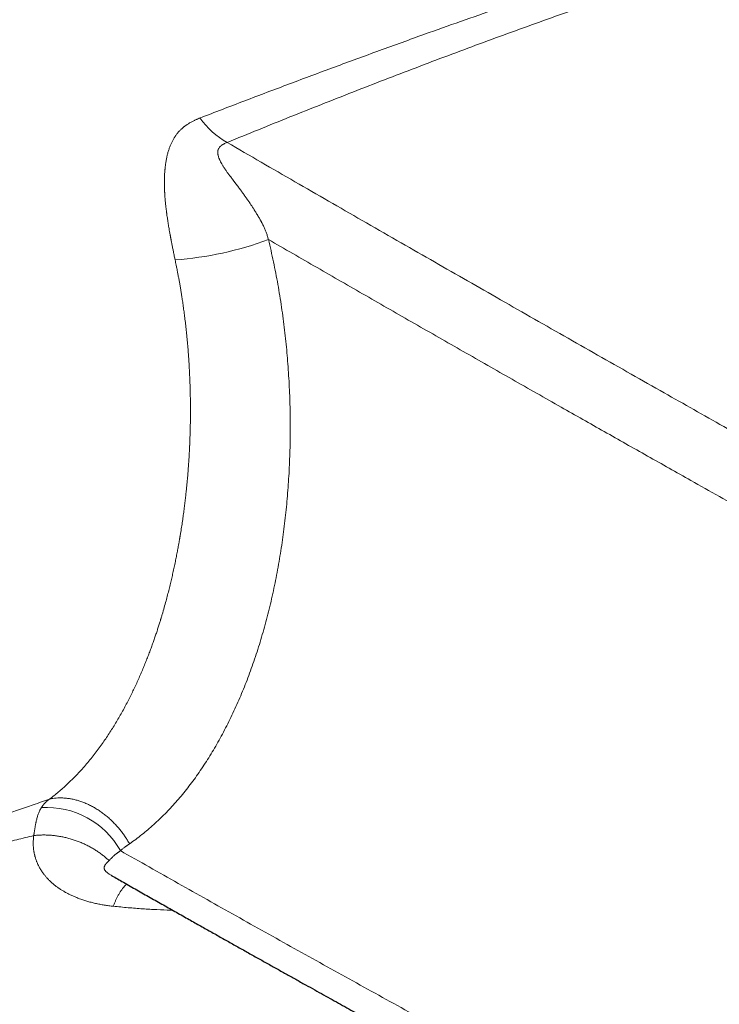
# Model space of a CAD drawing. Header units: millimetres. Extents: x 8 to 727, y 12 to 427.
# Tile 84 of 91: x 619 to 656, y 134 to 187. Entities that reach past the tile are written whole.
import ezdxf

# ---------------------------------------------------------------- set-up
doc = ezdxf.new("R2010")
doc.units = ezdxf.units.MM

msp = doc.modelspace()

# ---------------------------------------------------------------- linework, layer by layer
at = {"color": 7, "linetype": 'Continuous', "lineweight": 30}
msp.add_line((623.791, 140.975), (623.794, 140.973), dxfattribs=at)
at = {"color": 252, "linetype": 'Continuous', "lineweight": 0}
for centre, radius, start, end in [((632.053, 183.991), 4.329, 215.0078, 241.1136), ((625.867, 191.897), 18.028, 274.1668, 290.4555), ((620.317, 140.125), 4.499, 29.118, 93.7719)]:
    msp.add_arc(centre, radius, start, end, dxfattribs=at)
for points, knots in [([(656.103, 191.216), (655.445, 191.01), (654.13, 190.597), (652.167, 189.966), (650.211, 189.326), (648.261, 188.677), (646.318, 188.018), (644.381, 187.35), (642.449, 186.674), (640.358, 185.93), (638.108, 185.117), (635.7, 184.232), (633.297, 183.336), (630.9, 182.428), (629.304, 181.814), (628.507, 181.507)], [0, 0, 0, 0, 0.07006, 0.140106, 0.210141, 0.280166, 0.350181, 0.420188, 0.490187, 0.56018, 0.648161, 0.736134, 0.824097, 0.912053, 1, 1, 1, 1]), ([(657.275, 190.239), (656.11, 189.862), (653.779, 189.109), (650.318, 187.932), (646.879, 186.723), (643.462, 185.48), (640.065, 184.205), (636.684, 182.899), (633.316, 181.567), (631.08, 180.656), (629.961, 180.2)], [0, 0, 0, 0, 0.125029, 0.250036, 0.375031, 0.500019, 0.625008, 0.75, 0.874997, 1, 1, 1, 1]), ([(628.507, 181.507), (628.492, 181.501), (628.461, 181.489), (628.413, 181.47), (628.359, 181.447), (628.301, 181.421), (628.238, 181.392), (628.171, 181.36), (628.101, 181.324), (628.028, 181.285), (627.955, 181.243), (627.888, 181.201), (627.839, 181.17), (627.808, 181.149), (627.79, 181.137), (627.774, 181.125), (627.758, 181.114), (627.743, 181.104), (627.729, 181.093), (627.713, 181.081), (627.693, 181.066), (627.665, 181.045), (627.632, 181.019), (627.593, 180.987), (627.551, 180.951), (627.505, 180.909), (627.455, 180.862), (627.413, 180.819), (627.38, 180.784), (627.358, 180.759), (627.338, 180.736), (627.318, 180.713), (627.299, 180.69), (627.271, 180.656), (627.236, 180.61), (627.195, 180.553), (627.158, 180.498), (627.109, 180.419), (627.047, 180.31), (626.976, 180.166), (626.91, 180.01), (626.849, 179.843), (626.795, 179.668), (626.749, 179.487), (626.709, 179.299), (626.679, 179.124), (626.657, 178.966), (626.646, 178.862), (626.639, 178.793), (626.636, 178.761), (626.633, 178.728), (626.63, 178.696), (626.627, 178.663), (626.625, 178.629), (626.62, 178.567), (626.615, 178.473), (626.609, 178.342), (626.606, 178.201), (626.604, 178.057), (626.606, 177.91), (626.609, 177.767), (626.613, 177.664), (626.616, 177.606), (626.616, 177.587), (626.617, 177.568), (626.618, 177.549), (626.619, 177.53), (626.623, 177.465), (626.63, 177.356), (626.641, 177.207), (626.653, 177.069), (626.665, 176.943), (626.677, 176.828), (626.688, 176.725), (626.699, 176.635), (626.708, 176.556), (626.717, 176.492), (626.723, 176.442), (626.728, 176.405), (626.731, 176.38), (626.733, 176.367), (626.734, 176.362), (626.734, 176.36), (626.734, 176.359), (626.734, 176.359), (626.734, 176.359), (626.734, 176.359), (626.734, 176.359), (626.746, 176.272), (626.771, 176.1), (626.81, 175.843), (626.856, 175.566), (626.893, 175.36), (626.918, 175.224), (626.925, 175.184), (626.931, 175.15), (626.937, 175.12), (626.942, 175.092), (626.95, 175.051), (626.96, 174.997), (626.973, 174.927), (626.988, 174.847), (627.006, 174.759), (627.025, 174.661), (627.045, 174.561), (627.064, 174.464), (627.086, 174.359), (627.109, 174.246), (627.133, 174.127), (627.156, 174.018), (627.17, 173.95), (627.177, 173.917)], [0, 0, 0, 0, 0.006407, 0.013607, 0.021599, 0.030383, 0.039954, 0.050304, 0.061425, 0.072928, 0.085383, 0.09665, 0.106737, 0.10987, 0.11287, 0.115739, 0.118476, 0.121082, 0.123558, 0.125903, 0.129693, 0.13464, 0.14074, 0.147995, 0.155871, 0.164763, 0.174667, 0.185577, 0.190866, 0.195387, 0.199814, 0.204148, 0.208389, 0.212538, 0.223193, 0.233184, 0.242515, 0.251186, 0.272665, 0.294949, 0.318028, 0.341906, 0.366583, 0.390334, 0.414775, 0.439897, 0.456844, 0.474075, 0.477981, 0.481902, 0.485836, 0.489784, 0.493745, 0.49772, 0.501708, 0.516052, 0.531368, 0.547679, 0.564984, 0.581031, 0.59784, 0.613258, 0.61532, 0.617393, 0.619475, 0.621567, 0.623669, 0.625781, 0.643397, 0.659672, 0.674611, 0.68822, 0.700505, 0.711473, 0.721129, 0.729478, 0.736527, 0.741446, 0.745452, 0.748225, 0.749222, 0.749617, 0.749783, 0.749854, 0.749885, 0.749899, 0.749905, 0.749907, 0.749909, 0.77734, 0.804039, 0.830041, 0.863335, 0.86761, 0.871866, 0.875515, 0.878118, 0.881037, 0.88427, 0.890508, 0.897662, 0.905732, 0.91472, 0.924625, 0.935451, 0.945147, 0.954093, 0.967241, 0.979276, 0.990196, 1, 1, 1, 1]), ([(629.961, 180.2), (629.928, 180.186), (629.864, 180.159), (629.796, 180.126), (629.755, 180.104), (629.735, 180.093), (629.717, 180.081), (629.699, 180.07), (629.682, 180.059), (629.648, 180.036), (629.601, 179.999), (629.549, 179.944), (629.508, 179.886), (629.484, 179.834), (629.47, 179.788), (629.463, 179.75), (629.458, 179.711), (629.457, 179.669), (629.458, 179.626), (629.463, 179.581), (629.473, 179.524), (629.49, 179.454), (629.512, 179.391), (629.528, 179.347), (629.538, 179.324), (629.548, 179.3), (629.559, 179.275), (629.57, 179.251), (629.596, 179.196), (629.641, 179.108), (629.711, 178.986), (629.776, 178.881), (629.833, 178.795), (629.877, 178.73), (629.922, 178.664), (629.966, 178.603), (630.011, 178.54), (630.062, 178.472), (630.121, 178.392), (630.182, 178.312), (630.232, 178.246), (630.27, 178.197), (630.296, 178.162), (630.322, 178.128), (630.349, 178.093), (630.375, 178.058), (630.402, 178.023), (630.463, 177.943), (630.557, 177.819), (630.682, 177.652), (630.8, 177.489), (630.913, 177.332), (631.023, 177.176), (631.13, 177.021), (631.229, 176.874), (631.294, 176.775), (631.328, 176.722), (631.337, 176.708), (631.346, 176.694), (631.354, 176.681), (631.363, 176.667), (631.372, 176.653), (631.397, 176.614), (631.436, 176.551), (631.489, 176.467), (631.531, 176.399), (631.563, 176.346), (631.587, 176.307), (631.613, 176.265), (631.64, 176.219), (631.67, 176.168), (631.7, 176.117), (631.728, 176.067), (631.755, 176.018), (631.781, 175.97), (631.806, 175.923), (631.853, 175.834), (631.918, 175.702), (631.996, 175.525), (632.064, 175.351), (632.122, 175.179), (632.153, 175.063), (632.168, 175.006)], [0, 0, 0, 0, 0.01984, 0.037943, 0.042403, 0.046747, 0.050974, 0.055086, 0.059083, 0.062965, 0.079593, 0.095451, 0.110632, 0.125255, 0.133616, 0.142144, 0.150857, 0.159774, 0.168911, 0.178284, 0.18791, 0.204134, 0.221404, 0.226106, 0.230884, 0.235737, 0.240668, 0.245676, 0.250762, 0.273954, 0.298622, 0.324795, 0.337664, 0.350877, 0.364435, 0.377503, 0.388233, 0.402889, 0.418929, 0.436353, 0.451949, 0.458857, 0.465772, 0.472695, 0.479625, 0.486564, 0.493511, 0.500465, 0.534209, 0.566479, 0.597277, 0.626605, 0.654465, 0.683414, 0.710588, 0.733033, 0.735467, 0.737883, 0.740282, 0.742664, 0.745028, 0.747376, 0.749705, 0.765314, 0.779586, 0.792521, 0.799516, 0.806046, 0.812112, 0.820508, 0.828941, 0.837168, 0.845187, 0.853, 0.860607, 0.868009, 0.875207, 0.902458, 0.928484, 0.953355, 0.977157, 1, 1, 1, 1]), ([(629.961, 180.195), (630.568, 179.844), (631.775, 179.145), (633.582, 178.101), (635.381, 177.063), (637.2, 176.017), (639.017, 174.973), (640.824, 173.936), (642.595, 172.922), (644.374, 171.904), (646.166, 170.881), (647.97, 169.852), (649.768, 168.829), (651.556, 167.813), (653.271, 166.84), (654.923, 165.905), (656.105, 165.237), (656.881, 164.799), (657.244, 164.594), (657.608, 164.389), (657.973, 164.183), (658.338, 163.978), (658.703, 163.772), (659.314, 163.428), (660.182, 162.94), (661.318, 162.302), (662.488, 161.646), (663.689, 160.974), (664.917, 160.287), (666.166, 159.59), (667.356, 158.927), (668.465, 158.308), (669.201, 157.898), (669.635, 157.657), (669.779, 157.577), (669.922, 157.498), (670.064, 157.419), (670.23, 157.327), (670.455, 157.202), (670.723, 157.054), (670.994, 156.904), (671.235, 156.769), (671.468, 156.638), (671.705, 156.502), (671.937, 156.365), (672.151, 156.234), (672.358, 156.103), (672.571, 155.963), (672.811, 155.797), (673.081, 155.604), (673.368, 155.388), (673.653, 155.164), (673.925, 154.939), (674.329, 154.593), (674.865, 154.098), (675.525, 153.42), (676.099, 152.763), (676.59, 152.149), (676.895, 151.741), (677.091, 151.466), (677.182, 151.336), (677.273, 151.205), (677.363, 151.072), (677.453, 150.938), (677.542, 150.803), (677.707, 150.547), (677.953, 150.152), (678.278, 149.592), (678.616, 148.969), (678.914, 148.373), (679.173, 147.82), (679.392, 147.324), (679.609, 146.8), (679.824, 146.248), (679.999, 145.764), (680.138, 145.36), (680.241, 145.044), (680.342, 144.726), (680.438, 144.407), (680.523, 144.109), (680.594, 143.851), (680.656, 143.622), (680.718, 143.38), (680.79, 143.091), (680.871, 142.749), (680.952, 142.385), (681.022, 142.047), (681.111, 141.593), (681.21, 141.03), (681.291, 140.496), (681.337, 140.156), (681.358, 139.991), (681.378, 139.83), (681.397, 139.673), (681.414, 139.521), (681.46, 139.092), (681.523, 138.39), (681.578, 137.417), (681.602, 136.461), (681.594, 135.526), (681.557, 134.613), (681.488, 133.657), (681.381, 132.657), (681.228, 131.614), (681.037, 130.593), (680.805, 129.588), (680.539, 128.618), (680.236, 127.679), (679.897, 126.769), (679.556, 125.975), (679.227, 125.293), (679, 124.861), (678.84, 124.575), (678.755, 124.427), (678.669, 124.28), (678.581, 124.133), (678.492, 123.988), (678.347, 123.759), (678.145, 123.451), (677.879, 123.072), (677.603, 122.705), (677.326, 122.358), (677.066, 122.054), (676.819, 121.781), (676.571, 121.521), (676.293, 121.247), (675.984, 120.963), (675.679, 120.703), (675.382, 120.469), (675.1, 120.261), (674.8, 120.053), (674.477, 119.847), (674.152, 119.656), (673.843, 119.49), (673.576, 119.357), (673.322, 119.239), (673.054, 119.123), (672.759, 119.006), (672.454, 118.897), (672.157, 118.802), (671.869, 118.72), (671.589, 118.651), (671.363, 118.597), (671.227, 118.576), (671.182, 118.569)], [0, 0, 0, 0, 0.023485, 0.046684, 0.069734, 0.092803, 0.116613, 0.139476, 0.162002, 0.184345, 0.207383, 0.230244, 0.252975, 0.275619, 0.297992, 0.317881, 0.337998, 0.342546, 0.347105, 0.351672, 0.356247, 0.360827, 0.365409, 0.369992, 0.383779, 0.398, 0.412623, 0.427615, 0.442937, 0.458546, 0.474251, 0.487309, 0.499865, 0.501661, 0.503445, 0.505216, 0.506975, 0.508721, 0.511386, 0.515343, 0.518697, 0.521446, 0.524321, 0.527429, 0.530337, 0.533049, 0.53557, 0.538277, 0.541286, 0.544968, 0.548908, 0.552746, 0.556468, 0.560064, 0.569473, 0.579186, 0.589181, 0.59593, 0.602798, 0.604355, 0.605919, 0.607489, 0.609064, 0.610646, 0.612233, 0.613825, 0.619546, 0.6258, 0.632592, 0.639926, 0.644815, 0.649917, 0.655233, 0.660761, 0.666499, 0.669576, 0.672653, 0.675729, 0.678803, 0.681876, 0.684281, 0.686177, 0.688424, 0.691155, 0.69437, 0.698066, 0.701401, 0.703833, 0.710738, 0.717056, 0.718615, 0.720133, 0.721611, 0.72305, 0.724449, 0.725808, 0.734857, 0.743784, 0.752578, 0.761228, 0.769725, 0.778061, 0.788188, 0.798245, 0.808296, 0.818415, 0.828685, 0.838483, 0.848561, 0.858941, 0.865952, 0.873085, 0.874973, 0.876869, 0.878774, 0.880685, 0.882605, 0.884532, 0.889861, 0.895211, 0.900577, 0.905959, 0.910942, 0.914919, 0.919302, 0.924094, 0.929295, 0.934909, 0.93916, 0.943622, 0.948293, 0.95318, 0.958438, 0.962973, 0.966883, 0.970168, 0.973988, 0.978421, 0.982698, 0.986817, 0.990778, 0.994582, 0.998228, 1, 1, 1, 1]), ([(632.168, 175.006), (633.034, 174.506), (634.764, 173.507), (637.368, 172.009), (639.975, 170.513), (642.587, 169.02), (645.202, 167.529), (647.717, 166.099), (650.131, 164.731), (652.443, 163.424), (655.004, 161.981), (657.246, 160.721), (658.777, 159.863), (659.344, 159.545), (659.521, 159.446), (659.697, 159.347), (659.874, 159.248), (660.051, 159.149), (660.348, 158.983), (660.768, 158.748), (661.315, 158.443), (661.87, 158.132), (662.411, 157.83), (662.937, 157.537), (663.3, 157.335), (663.52, 157.212), (663.596, 157.17), (663.672, 157.127), (663.749, 157.084), (663.834, 157.037), (663.97, 156.961), (664.154, 156.859), (664.411, 156.715), (664.695, 156.557), (665.003, 156.385), (665.3, 156.22), (665.585, 156.061), (665.859, 155.908), (666.122, 155.762), (666.375, 155.621), (666.618, 155.486), (666.852, 155.356), (667.05, 155.246), (667.215, 155.155), (667.314, 155.099), (667.376, 155.065), (667.402, 155.051), (667.427, 155.037), (667.452, 155.023), (667.477, 155.009), (667.502, 154.995), (667.526, 154.982), (667.646, 154.915), (667.863, 154.795), (668.123, 154.651), (668.287, 154.561), (668.353, 154.524), (668.373, 154.513), (668.394, 154.502), (668.414, 154.49), (668.437, 154.478), (668.506, 154.44), (668.618, 154.378), (668.769, 154.294), (668.911, 154.216), (669.042, 154.142), (669.164, 154.074), (669.275, 154.012), (669.375, 153.955), (669.472, 153.9), (669.568, 153.845), (669.677, 153.781), (669.795, 153.711), (669.921, 153.634), (670.044, 153.556), (670.167, 153.477), (670.298, 153.39), (670.5, 153.253), (670.77, 153.061), (671.093, 152.815), (671.406, 152.561), (671.71, 152.3), (672.009, 152.028), (672.302, 151.745), (672.589, 151.452), (672.864, 151.155), (673.128, 150.856), (673.38, 150.554), (673.626, 150.245), (673.866, 149.928), (674.103, 149.597), (674.338, 149.253), (674.57, 148.893), (674.794, 148.524), (675.012, 148.146), (675.223, 147.76), (675.421, 147.374), (675.608, 146.991), (675.784, 146.61), (675.953, 146.222), (676.116, 145.829), (676.274, 145.423), (676.428, 145.004), (676.577, 144.573), (676.717, 144.138), (676.849, 143.698), (676.973, 143.255), (677.086, 142.816), (677.189, 142.383), (677.283, 141.957), (677.368, 141.53), (677.446, 141.101), (677.518, 140.662), (677.583, 140.213), (677.64, 139.753), (677.689, 139.29), (677.73, 138.825), (677.762, 138.358), (677.786, 137.9), (677.802, 137.45), (677.809, 137.01), (677.81, 136.57), (677.803, 136.131), (677.789, 135.683), (677.767, 135.227), (677.737, 134.764), (677.699, 134.305), (677.653, 133.848), (677.598, 133.394), (677.538, 132.951), (677.47, 132.519), (677.398, 132.1), (677.318, 131.687), (677.232, 131.278), (677.137, 130.866), (677.033, 130.451), (676.919, 130.033), (676.797, 129.621), (676.668, 129.215), (676.532, 128.814), (676.38, 128.397), (676.212, 127.967), (676.025, 127.523), (675.828, 127.089), (675.633, 126.688), (675.44, 126.316), (675.253, 125.975), (675.059, 125.642), (674.859, 125.318), (674.652, 125.002), (674.427, 124.677), (674.182, 124.344), (673.917, 124.009), (673.644, 123.687), (673.377, 123.394), (673.118, 123.13), (672.869, 122.89), (672.614, 122.661), (672.353, 122.443), (672.087, 122.235), (671.822, 122.042), (671.558, 121.864), (671.295, 121.699), (671.028, 121.544), (670.757, 121.399), (670.477, 121.261), (670.187, 121.132), (669.888, 121.011), (669.586, 120.903), (669.28, 120.806), (668.971, 120.72), (668.663, 120.648), (668.359, 120.588), (668.058, 120.541), (667.755, 120.504), (667.45, 120.478), (667.137, 120.462), (666.815, 120.458), (666.484, 120.465), (666.153, 120.484), (665.82, 120.515), (665.487, 120.557), (665.176, 120.608), (664.888, 120.663), (664.624, 120.721), (664.359, 120.787), (664.093, 120.859), (663.826, 120.939), (663.561, 121.025), (663.298, 121.117), (663.04, 121.215), (662.786, 121.317), (662.569, 121.41), (662.385, 121.493), (662.231, 121.565), (662.1, 121.627), (661.995, 121.678), (661.916, 121.717), (661.838, 121.755), (661.764, 121.792), (661.667, 121.841), (661.544, 121.904), (661.387, 121.985), (661.241, 122.061), (661.108, 122.131), (661.017, 122.179), (660.952, 122.214), (660.914, 122.234), (660.875, 122.255), (660.843, 122.272), (660.807, 122.291), (660.765, 122.313), (660.704, 122.346), (660.631, 122.385), (660.545, 122.431), (660.45, 122.482), (660.354, 122.533), (660.265, 122.581), (660.184, 122.624), (660.1, 122.669), (660.014, 122.715), (659.909, 122.77), (659.794, 122.831), (659.664, 122.9), (659.535, 122.968), (659.408, 123.036), (659.283, 123.102), (659.116, 123.191), (658.909, 123.3), (658.664, 123.43), (658.422, 123.558), (658.182, 123.685), (657.947, 123.81), (657.72, 123.93), (657.502, 124.046), (657.3, 124.153), (657.114, 124.252), (656.943, 124.343), (656.78, 124.43), (656.66, 124.493), (656.582, 124.534), (656.545, 124.555), (656.507, 124.574), (656.47, 124.594), (656.434, 124.614), (656.393, 124.635), (656.268, 124.702), (655.959, 124.866), (655.471, 125.127), (654.99, 125.384), (654.615, 125.584), (654.349, 125.726), (654.082, 125.869), (653.814, 126.012), (653.546, 126.156), (653.276, 126.301), (653.006, 126.446), (651.745, 127.122), (649.499, 128.331), (646.276, 130.077), (643.064, 131.828), (639.864, 133.584), (636.693, 135.335), (633.551, 137.08), (630.44, 138.82), (627.338, 140.564), (625.278, 141.731), (624.248, 142.315)], [0, 0, 0, 0, 0.023136, 0.046246, 0.06933, 0.092387, 0.115418, 0.138424, 0.158647, 0.17885, 0.199034, 0.225645, 0.237344, 0.238875, 0.240406, 0.241937, 0.243469, 0.245, 0.24653, 0.251191, 0.255924, 0.260728, 0.265604, 0.269955, 0.27436, 0.275011, 0.275663, 0.276317, 0.276971, 0.27767, 0.27852, 0.280493, 0.28242, 0.28518, 0.28784, 0.2904, 0.292861, 0.295222, 0.297483, 0.299645, 0.30176, 0.303771, 0.305676, 0.306876, 0.30803, 0.308251, 0.308471, 0.308689, 0.308905, 0.309119, 0.309331, 0.309542, 0.309751, 0.312425, 0.315127, 0.316469, 0.316646, 0.316822, 0.316998, 0.317175, 0.317352, 0.317574, 0.318953, 0.320246, 0.321468, 0.322601, 0.323645, 0.324599, 0.325464, 0.32624, 0.327099, 0.327954, 0.329077, 0.330179, 0.33126, 0.332322, 0.333456, 0.334736, 0.337749, 0.340757, 0.34365, 0.346544, 0.349443, 0.352348, 0.355261, 0.358177, 0.360918, 0.363656, 0.366392, 0.369128, 0.371866, 0.374754, 0.37765, 0.380558, 0.38348, 0.386418, 0.389347, 0.392099, 0.394857, 0.397622, 0.400394, 0.403177, 0.406118, 0.409057, 0.411995, 0.414935, 0.417878, 0.42083, 0.423608, 0.426379, 0.429144, 0.431906, 0.434665, 0.437592, 0.440527, 0.443472, 0.44643, 0.449402, 0.452377, 0.455179, 0.457983, 0.460791, 0.463605, 0.466426, 0.469428, 0.472424, 0.475416, 0.478407, 0.481398, 0.484408, 0.487245, 0.490073, 0.492893, 0.495707, 0.498516, 0.501498, 0.504479, 0.507462, 0.510449, 0.513441, 0.516425, 0.51993, 0.523433, 0.526937, 0.530445, 0.533418, 0.536385, 0.539348, 0.542309, 0.545269, 0.548237, 0.55173, 0.555212, 0.558687, 0.562158, 0.565101, 0.568043, 0.570985, 0.57393, 0.576879, 0.579824, 0.582592, 0.585358, 0.588122, 0.590888, 0.593655, 0.596593, 0.599523, 0.602447, 0.605369, 0.60829, 0.611223, 0.613987, 0.616743, 0.619493, 0.622239, 0.624983, 0.627909, 0.630823, 0.633728, 0.636627, 0.639521, 0.642412, 0.644683, 0.646955, 0.64923, 0.651507, 0.653788, 0.656073, 0.65831, 0.660517, 0.662695, 0.664813, 0.666089, 0.667413, 0.668786, 0.669449, 0.670124, 0.670809, 0.671461, 0.672032, 0.673303, 0.674654, 0.676085, 0.677073, 0.678096, 0.678424, 0.678756, 0.679092, 0.679431, 0.679587, 0.680004, 0.680528, 0.68116, 0.681899, 0.682745, 0.683626, 0.68437, 0.685065, 0.685709, 0.686553, 0.687292, 0.688415, 0.689542, 0.690654, 0.691751, 0.692832, 0.693897, 0.696079, 0.698193, 0.700239, 0.702355, 0.704393, 0.706354, 0.708236, 0.71004, 0.711581, 0.71306, 0.714477, 0.715833, 0.716164, 0.716491, 0.716814, 0.717133, 0.717448, 0.71776, 0.718204, 0.720692, 0.725772, 0.730893, 0.733192, 0.735499, 0.737814, 0.740137, 0.742468, 0.744807, 0.747155, 0.74951, 0.777629, 0.80573, 0.833814, 0.861882, 0.889934, 0.917471, 0.944994, 0.972503, 1, 1, 1, 1]), ([(624.739, 142.678), (624.85, 142.757), (625.072, 142.915), (625.398, 143.168), (625.719, 143.431), (626.033, 143.706), (626.34, 143.991), (626.639, 144.286), (626.931, 144.59), (627.218, 144.906), (627.501, 145.236), (627.781, 145.581), (628.057, 145.939), (628.327, 146.309), (628.591, 146.69), (628.85, 147.083), (629.102, 147.489), (629.349, 147.905), (629.59, 148.332), (629.824, 148.769), (630.051, 149.215), (630.271, 149.67), (630.483, 150.133), (630.686, 150.601), (630.881, 151.076), (631.07, 151.559), (631.253, 152.054), (631.43, 152.561), (631.601, 153.08), (631.764, 153.606), (631.919, 154.14), (632.067, 154.682), (632.208, 155.232), (632.34, 155.788), (632.465, 156.349), (632.581, 156.915), (632.688, 157.486), (632.788, 158.064), (632.879, 158.645), (632.962, 159.228), (633.036, 159.814), (633.102, 160.402), (633.16, 160.995), (633.21, 161.592), (633.252, 162.197), (633.286, 162.804), (633.311, 163.415), (633.328, 164.03), (633.337, 164.647), (633.337, 165.265), (633.328, 165.883), (633.312, 166.499), (633.286, 167.116), (633.252, 167.732), (633.21, 168.345), (633.16, 168.954), (633.101, 169.559), (633.034, 170.165), (632.957, 170.773), (632.872, 171.384), (632.777, 171.996), (632.674, 172.605), (632.561, 173.21), (632.439, 173.812), (632.309, 174.412), (632.215, 174.808), (632.168, 175.006)], [0, 0, 0, 0, 0.015822, 0.031587, 0.047304, 0.06298, 0.078622, 0.093961, 0.109283, 0.124595, 0.139954, 0.155618, 0.17128, 0.186949, 0.202632, 0.218337, 0.234074, 0.249849, 0.265626, 0.281361, 0.297061, 0.312736, 0.328394, 0.343764, 0.359133, 0.37451, 0.389893, 0.405571, 0.42124, 0.436907, 0.452582, 0.468272, 0.483988, 0.499737, 0.515338, 0.530942, 0.546558, 0.562196, 0.577863, 0.593288, 0.608759, 0.624284, 0.639582, 0.655187, 0.670803, 0.686437, 0.702097, 0.717793, 0.733531, 0.749321, 0.76498, 0.78063, 0.796278, 0.811931, 0.827597, 0.843004, 0.858438, 0.873907, 0.889428, 0.905242, 0.921036, 0.93682, 0.9526, 0.968385, 0.984183, 1, 1, 1, 1]), ([(627.177, 173.917), (627.187, 173.871), (627.207, 173.774), (627.238, 173.622), (627.271, 173.459), (627.305, 173.284), (627.341, 173.096), (627.377, 172.9), (627.413, 172.697), (627.45, 172.487), (627.487, 172.266), (627.524, 172.033), (627.563, 171.78), (627.603, 171.505), (627.645, 171.208), (627.685, 170.896), (627.725, 170.571), (627.764, 170.232), (627.801, 169.879), (627.836, 169.513), (627.861, 169.217), (627.878, 169.006), (627.887, 168.884), (627.895, 168.772), (627.903, 168.661), (627.91, 168.551), (627.917, 168.441), (627.928, 168.269), (627.941, 168.035), (627.957, 167.725), (627.97, 167.401), (627.981, 167.066), (627.99, 166.701), (627.997, 166.31), (627.999, 165.893), (627.997, 165.488), (627.992, 165.094), (627.983, 164.71), (627.971, 164.351), (627.962, 164.113), (627.956, 163.993), (627.955, 163.972), (627.954, 163.951), (627.953, 163.931), (627.952, 163.909), (627.951, 163.888), (627.949, 163.83), (627.944, 163.73), (627.936, 163.586), (627.927, 163.43), (627.917, 163.261), (627.905, 163.08), (627.891, 162.887), (627.876, 162.681), (627.859, 162.464), (627.839, 162.235), (627.817, 161.995), (627.793, 161.746), (627.766, 161.487), (627.737, 161.218), (627.704, 160.936), (627.667, 160.642), (627.627, 160.336), (627.582, 160.019), (627.533, 159.691), (627.493, 159.434), (627.463, 159.251), (627.449, 159.165), (627.437, 159.097), (627.428, 159.045), (627.42, 158.993), (627.411, 158.941), (627.396, 158.856), (627.375, 158.737), (627.341, 158.55), (627.299, 158.323), (627.246, 158.053), (627.189, 157.771), (627.128, 157.479), (627.064, 157.185), (626.997, 156.891), (626.928, 156.598), (626.854, 156.297), (626.775, 155.987), (626.687, 155.66), (626.592, 155.314), (626.505, 155.013), (626.448, 154.825), (626.426, 154.751), (626.42, 154.73), (626.413, 154.709), (626.407, 154.689), (626.401, 154.668), (626.395, 154.65), (626.381, 154.603), (626.348, 154.496), (626.294, 154.324), (626.226, 154.115), (626.154, 153.897), (626.077, 153.672), (625.996, 153.439), (625.91, 153.198), (625.818, 152.951), (625.721, 152.696), (625.619, 152.435), (625.511, 152.169), (625.398, 151.898), (625.28, 151.624), (625.155, 151.344), (625.025, 151.064), (624.89, 150.782), (624.75, 150.499), (624.604, 150.213), (624.45, 149.923), (624.288, 149.632), (624.123, 149.344), (623.955, 149.062), (623.783, 148.785), (623.604, 148.508), (623.419, 148.232), (623.222, 147.951), (623.013, 147.667), (622.792, 147.379), (622.563, 147.095), (622.324, 146.814), (622.075, 146.537), (621.836, 146.285), (621.608, 146.057), (621.392, 145.851), (621.169, 145.648), (620.94, 145.451), (620.704, 145.257), (620.543, 145.134), (620.462, 145.072)], [0, 0, 0, 0, 0.004153, 0.008657, 0.01351, 0.018711, 0.02426, 0.030155, 0.036031, 0.042213, 0.0487, 0.055493, 0.06259, 0.07087, 0.079528, 0.088563, 0.097974, 0.107763, 0.117927, 0.128469, 0.139388, 0.143393, 0.146645, 0.149849, 0.153035, 0.156202, 0.15935, 0.162479, 0.170989, 0.179358, 0.18914, 0.198724, 0.208114, 0.220383, 0.232305, 0.243882, 0.255113, 0.266178, 0.276889, 0.28602, 0.286697, 0.287272, 0.287857, 0.288454, 0.289061, 0.289681, 0.290311, 0.294104, 0.298259, 0.302775, 0.307652, 0.312889, 0.318486, 0.324442, 0.330756, 0.337426, 0.344451, 0.351692, 0.359271, 0.367185, 0.375429, 0.384165, 0.393253, 0.402693, 0.412487, 0.422636, 0.4259, 0.428983, 0.430515, 0.432067, 0.433637, 0.435228, 0.436838, 0.441365, 0.44604, 0.453945, 0.462242, 0.470933, 0.480021, 0.489508, 0.498463, 0.50775, 0.51736, 0.527292, 0.537544, 0.54919, 0.561218, 0.567285, 0.567972, 0.56866, 0.569349, 0.570039, 0.57073, 0.571423, 0.571888, 0.575416, 0.582184, 0.589286, 0.596722, 0.604489, 0.612587, 0.621012, 0.629764, 0.638851, 0.648276, 0.65804, 0.667964, 0.67822, 0.688812, 0.699744, 0.71061, 0.7218, 0.73332, 0.745173, 0.757356, 0.769828, 0.781848, 0.794122, 0.806652, 0.81944, 0.832488, 0.846612, 0.861034, 0.875757, 0.890786, 0.906125, 0.921779, 0.934303, 0.947028, 0.959956, 0.973092, 0.986439, 1, 1, 1, 1]), ([(620.462, 145.071), (620.316, 145.021), (620.027, 144.92), (619.596, 144.771), (619.172, 144.624), (618.754, 144.481), (618.344, 144.342), (617.942, 144.207), (617.548, 144.076), (617.16, 143.948), (616.789, 143.828), (616.433, 143.714), (616.091, 143.607), (615.75, 143.501), (615.411, 143.398), (615.074, 143.298), (614.739, 143.2), (614.405, 143.105), (614.022, 142.999), (613.588, 142.882), (613.105, 142.758), (612.626, 142.64), (612.168, 142.533), (611.732, 142.437), (611.435, 142.375), (611.257, 142.339), (611.196, 142.327), (611.135, 142.315), (611.077, 142.303), (611.03, 142.294), (610.977, 142.284), (610.91, 142.271), (610.818, 142.254), (610.713, 142.234), (610.626, 142.218), (610.574, 142.209), (610.562, 142.207)], [0, 0, 0, 0, 0.04584, 0.090668, 0.134565, 0.177606, 0.219863, 0.260662, 0.300785, 0.340213, 0.378925, 0.413491, 0.447974, 0.482231, 0.516244, 0.550008, 0.583535, 0.616837, 0.649925, 0.698434, 0.746539, 0.794278, 0.841703, 0.883223, 0.924583, 0.930638, 0.936691, 0.942741, 0.948789, 0.954107, 0.956942, 0.964719, 0.974032, 0.984465, 0.996322, 1, 1, 1, 1]), ([(620.021, 144.615), (620.025, 144.62), (620.032, 144.63), (620.044, 144.648), (620.059, 144.67), (620.077, 144.695), (620.098, 144.722), (620.116, 144.746), (620.131, 144.764), (620.143, 144.778), (620.154, 144.791), (620.164, 144.804), (620.175, 144.815), (620.184, 144.826), (620.194, 144.836), (620.206, 144.849), (620.222, 144.866), (620.242, 144.886), (620.261, 144.904), (620.28, 144.923), (620.3, 144.94), (620.324, 144.962), (620.345, 144.979), (620.361, 144.993), (620.365, 144.996), (620.37, 145), (620.374, 145.003), (620.378, 145.006), (620.382, 145.01), (620.392, 145.018), (620.407, 145.03), (620.425, 145.044), (620.439, 145.055), (620.449, 145.062), (620.455, 145.067), (620.459, 145.07), (620.461, 145.071), (620.461, 145.071), (620.462, 145.071), (620.462, 145.071), (620.462, 145.071), (620.462, 145.071)], [0, 0, 0, 0, 0.029691, 0.067353, 0.112872, 0.166079, 0.226743, 0.287627, 0.320154, 0.350961, 0.38007, 0.407504, 0.433289, 0.457448, 0.480007, 0.500991, 0.547306, 0.591674, 0.634153, 0.674804, 0.713689, 0.750876, 0.822514, 0.830244, 0.837912, 0.845521, 0.85307, 0.86056, 0.867993, 0.875367, 0.913644, 0.944769, 0.968881, 0.982416, 0.99208, 0.997896, 0.999378, 0.999778, 0.999904, 0.999954, 1, 1, 1, 1]), ([(620.462, 145.072), (620.518, 145.083), (620.631, 145.106), (620.808, 145.127), (620.992, 145.136), (621.181, 145.134), (621.376, 145.119), (621.576, 145.092), (621.779, 145.051), (621.984, 144.996), (622.191, 144.928), (622.398, 144.847), (622.604, 144.752), (622.808, 144.645), (623.009, 144.526), (623.205, 144.395), (623.396, 144.254), (623.581, 144.103), (623.758, 143.943), (623.927, 143.776), (624.087, 143.603), (624.237, 143.424), (624.378, 143.241), (624.509, 143.056), (624.63, 142.868), (624.703, 142.741), (624.739, 142.678)], [0, 0, 0, 0, 0.038644, 0.078019, 0.118083, 0.158789, 0.200081, 0.241901, 0.284185, 0.326862, 0.369861, 0.413103, 0.456508, 0.499997, 0.543485, 0.586891, 0.630133, 0.673132, 0.71581, 0.758094, 0.799915, 0.841208, 0.881914, 0.921979, 0.961355, 1, 1, 1, 1]), ([(620.021, 144.615), (620.019, 144.61), (620.01, 144.598), (619.983, 144.555), (619.945, 144.484), (619.903, 144.392), (619.869, 144.305), (619.839, 144.22), (619.811, 144.133), (619.786, 144.043), (619.763, 143.95), (619.748, 143.883), (619.74, 143.844), (619.738, 143.836), (619.736, 143.826), (619.731, 143.801), (619.722, 143.754), (619.707, 143.68), (619.692, 143.596), (619.678, 143.515), (619.667, 143.446), (619.658, 143.389), (619.65, 143.336), (619.642, 143.285), (619.635, 143.237), (619.629, 143.193), (619.624, 143.159), (619.621, 143.135), (619.619, 143.125), (619.619, 143.123), (619.619, 143.122), (619.619, 143.122), (619.619, 143.122), (619.619, 143.122), (619.619, 143.122)], [0, 0, 0, 0, 0.01141, 0.032942, 0.110711, 0.187779, 0.250327, 0.312939, 0.37763, 0.441462, 0.503427, 0.569374, 0.573364, 0.577992, 0.584303, 0.592251, 0.625832, 0.67236, 0.729588, 0.777995, 0.816615, 0.849185, 0.877837, 0.90684, 0.937924, 0.959238, 0.982156, 0.995575, 0.998895, 0.999723, 0.999931, 0.999983, 0.999996, 1, 1, 1, 1]), ([(607.11, 141.59), (607.114, 141.59), (607.297, 141.569), (607.664, 141.539), (608.209, 141.504), (608.758, 141.483), (609.282, 141.475), (609.78, 141.479), (610.253, 141.492), (610.727, 141.515), (611.203, 141.546), (611.679, 141.586), (612.146, 141.633), (612.603, 141.685), (613.051, 141.744), (613.499, 141.808), (613.948, 141.879), (614.408, 141.957), (614.879, 142.043), (615.362, 142.137), (615.848, 142.237), (616.336, 142.342), (616.826, 142.451), (617.307, 142.562), (617.78, 142.674), (618.242, 142.785), (618.703, 142.898), (619.163, 143.01), (619.467, 143.084), (619.619, 143.122)], [0, 0, 0, 0, 0.000943, 0.045294, 0.089685, 0.134196, 0.178823, 0.216769, 0.25478, 0.292837, 0.330892, 0.368888, 0.406771, 0.442345, 0.477806, 0.513233, 0.548704, 0.584297, 0.622255, 0.660438, 0.69884, 0.737458, 0.776293, 0.815311, 0.85221, 0.889161, 0.926113, 0.963035, 1, 1, 1, 1]), ([(619.618, 143.122), (619.614, 143.086), (619.604, 143.011), (619.594, 142.895), (619.589, 142.772), (619.588, 142.642), (619.595, 142.505), (619.606, 142.389), (619.619, 142.294), (619.631, 142.225), (619.644, 142.159), (619.658, 142.095), (619.673, 142.034), (619.692, 141.965), (619.714, 141.892), (619.741, 141.814), (619.768, 141.742), (619.795, 141.675), (619.826, 141.604), (619.863, 141.527), (619.908, 141.441), (619.956, 141.355), (620.008, 141.271), (620.063, 141.187), (620.132, 141.088), (620.217, 140.978), (620.32, 140.857), (620.431, 140.74), (620.546, 140.629), (620.665, 140.524), (620.788, 140.426), (620.916, 140.332), (621.049, 140.242), (621.184, 140.158), (621.33, 140.074), (621.487, 139.992), (621.656, 139.912), (621.831, 139.835), (622.025, 139.757), (622.235, 139.682), (622.457, 139.612), (622.682, 139.549), (622.915, 139.493), (623.151, 139.443), (623.39, 139.401), (623.629, 139.365), (623.791, 139.347), (623.871, 139.339)], [0, 0, 0, 0, 0.019817, 0.041031, 0.063664, 0.087733, 0.113254, 0.140238, 0.153559, 0.166873, 0.179685, 0.191984, 0.203765, 0.215021, 0.231633, 0.246912, 0.26084, 0.274384, 0.286286, 0.303502, 0.321, 0.33851, 0.356025, 0.373536, 0.391035, 0.418487, 0.44467, 0.470859, 0.498037, 0.52183, 0.546204, 0.571043, 0.594832, 0.61825, 0.641382, 0.668292, 0.694255, 0.720684, 0.748234, 0.780832, 0.811517, 0.842454, 0.874177, 0.906143, 0.937429, 0.968795, 1, 1, 1, 1]), ([(623.643, 141.782), (623.594, 141.827), (623.495, 141.919), (623.335, 142.05), (623.167, 142.177), (622.99, 142.299), (622.804, 142.415), (622.61, 142.525), (622.41, 142.627), (622.203, 142.722), (621.991, 142.808), (621.775, 142.885), (621.556, 142.953), (621.335, 143.011), (621.113, 143.059), (620.891, 143.098), (620.67, 143.126), (620.451, 143.144), (620.236, 143.153), (620.025, 143.152), (619.819, 143.143), (619.685, 143.129), (619.618, 143.122)], [0, 0, 0, 0, 0.047787, 0.096242, 0.145307, 0.194919, 0.245009, 0.295505, 0.34633, 0.397406, 0.448649, 0.499978, 0.551306, 0.602551, 0.653629, 0.704458, 0.754958, 0.805053, 0.854671, 0.903742, 0.952205, 1, 1, 1, 1]), ([(623.643, 141.782), (623.66, 141.801), (623.697, 141.84), (623.756, 141.901), (623.82, 141.965), (623.887, 142.027), (623.948, 142.078), (624.003, 142.121), (624.034, 142.146), (624.051, 142.159), (624.052, 142.159), (624.052, 142.16), (624.054, 142.161), (624.057, 142.163), (624.066, 142.17), (624.081, 142.181), (624.103, 142.198), (624.13, 142.219), (624.163, 142.245), (624.203, 142.277), (624.232, 142.301), (624.248, 142.315)], [0, 0, 0, 0, 0.104217, 0.213749, 0.330016, 0.444864, 0.553743, 0.624249, 0.697783, 0.700098, 0.700494, 0.701211, 0.702785, 0.706531, 0.716226, 0.743336, 0.774938, 0.815653, 0.866131, 0.927219, 1, 1, 1, 1]), ([(624.248, 142.315), (624.268, 142.331), (624.309, 142.366), (624.372, 142.415), (624.418, 142.45), (624.444, 142.469), (624.451, 142.475), (624.459, 142.48), (624.466, 142.486), (624.474, 142.491), (624.482, 142.497), (624.49, 142.503), (624.5, 142.51), (624.516, 142.521), (624.537, 142.536), (624.565, 142.556), (624.6, 142.58), (624.64, 142.609), (624.688, 142.642), (624.721, 142.665), (624.739, 142.678)], [0, 0, 0, 0, 0.1259834, 0.2628302, 0.3922698, 0.4073265, 0.4224898, 0.4377597, 0.4531363, 0.4686196, 0.4842095, 0.4999062, 0.5177255, 0.5483134, 0.5916702, 0.6477961, 0.7166916, 0.798357, 0.8927929, 1, 1, 1, 1]), ([(623.643, 141.782), (623.624, 141.762), (623.586, 141.722), (623.544, 141.68), (623.518, 141.651), (623.504, 141.636), (623.492, 141.622), (623.479, 141.607), (623.468, 141.592), (623.449, 141.567), (623.425, 141.533), (623.402, 141.489), (623.39, 141.455), (623.384, 141.431), (623.381, 141.416), (623.38, 141.401), (623.38, 141.386), (623.381, 141.372), (623.383, 141.351), (623.391, 141.325), (623.405, 141.294), (623.421, 141.267), (623.438, 141.244), (623.461, 141.216), (623.494, 141.182), (623.528, 141.153), (623.553, 141.132), (623.566, 141.122), (623.581, 141.111), (623.595, 141.1), (623.611, 141.088), (623.639, 141.068), (623.685, 141.038), (623.74, 141.004), (623.777, 140.983), (623.791, 140.975)], [0, 0, 0, 0, 0.082247, 0.164616, 0.186332, 0.20798, 0.22956, 0.251072, 0.272516, 0.293891, 0.359776, 0.420278, 0.475609, 0.495991, 0.515635, 0.534561, 0.552792, 0.570354, 0.587273, 0.625882, 0.663151, 0.6875, 0.71162, 0.735669, 0.77402, 0.814619, 0.825692, 0.83696, 0.848433, 0.860116, 0.872017, 0.884141, 0.924683, 0.971707, 1, 1, 1, 1]), ([(624.588, 140.522), (624.582, 140.517), (624.544, 140.486), (624.477, 140.416), (624.388, 140.312), (624.301, 140.197), (624.219, 140.073), (624.14, 139.94), (624.066, 139.799), (623.997, 139.652), (623.931, 139.499), (623.891, 139.392), (623.871, 139.339)], [0, 0, 0, 0, 0.020486, 0.133786, 0.246339, 0.357973, 0.468522, 0.577832, 0.685761, 0.792176, 0.896957, 1, 1, 1, 1]), ([(623.871, 139.339), (624.137, 139.312), (624.665, 139.26), (625.441, 139.201), (626.2, 139.157), (626.735, 139.132), (627.013, 139.128), (627.049, 139.127)], [0, 0, 0, 0, 0.244501, 0.486529, 0.726442, 0.964623, 1, 1, 1, 1])]:
    msp.add_open_spline(points, degree=3, knots=knots, dxfattribs=at)
at = {"color": 7, "linetype": 'Continuous', "lineweight": 30}
for points, knots in [([(623.779, 140.981), (623.779, 140.981), (623.779, 140.981), (623.78, 140.981), (623.782, 140.98), (623.783, 140.979), (623.785, 140.978), (623.788, 140.976), (623.791, 140.975), (623.792, 140.974)], [0, 0, 0, 0, 0.160983, 0.281524, 0.389858, 0.495345, 0.604018, 0.76851, 1, 1, 1, 1]), ([(623.791, 140.975), (623.997, 140.858), (624.445, 140.603), (625.131, 140.213), (625.846, 139.808), (626.55, 139.41), (627.242, 139.018), (627.904, 138.644), (628.537, 138.287), (629.141, 137.947), (629.735, 137.612), (630.32, 137.284), (630.895, 136.961), (631.46, 136.644), (632.015, 136.332), (632.561, 136.027), (633.097, 135.727), (633.623, 135.433), (634.139, 135.145), (634.636, 134.868), (635.115, 134.602), (635.574, 134.346), (636.025, 134.095), (636.467, 133.849), (636.909, 133.604), (637.35, 133.359), (637.791, 133.115), (638.221, 132.877), (638.641, 132.645), (639.051, 132.418), (639.444, 132.201), (639.82, 131.993), (640.18, 131.795), (640.53, 131.602), (640.872, 131.414), (641.204, 131.23), (641.528, 131.052), (641.843, 130.879), (642.149, 130.711), (642.446, 130.548), (642.733, 130.39), (643.009, 130.239), (643.274, 130.093), (643.531, 129.953), (643.786, 129.813), (644.037, 129.675), (644.286, 129.539), (644.524, 129.409), (644.752, 129.284), (644.97, 129.165), (645.174, 129.054), (645.365, 128.95), (645.543, 128.852), (645.716, 128.758), (645.888, 128.664), (646.109, 128.543), (646.381, 128.395), (646.706, 128.218), (647.039, 128.037), (647.38, 127.851), (647.743, 127.654), (648.129, 127.444), (648.538, 127.222), (648.957, 126.995), (649.386, 126.762), (649.825, 126.524), (650.274, 126.281), (650.734, 126.033), (651.216, 125.772), (651.722, 125.499), (652.251, 125.213), (652.793, 124.922), (653.347, 124.624), (653.912, 124.32), (654.425, 124.045), (654.882, 123.799), (655.281, 123.585), (655.678, 123.373), (656.07, 123.163), (656.454, 122.958), (656.83, 122.756), (657.219, 122.549), (657.62, 122.335), (658.03, 122.116), (658.431, 121.903), (658.821, 121.696), (659.2, 121.494), (659.562, 121.302), (659.907, 121.119), (660.236, 120.944), (660.554, 120.775), (660.863, 120.61), (661.103, 120.482), (661.273, 120.391), (661.375, 120.336), (661.469, 120.286), (661.554, 120.241), (661.631, 120.201), (661.698, 120.166), (661.755, 120.136), (661.803, 120.111), (661.843, 120.09), (661.875, 120.074), (661.896, 120.063), (661.913, 120.054), (661.931, 120.045), (661.957, 120.032), (661.992, 120.014), (662.046, 119.987), (662.117, 119.95), (662.213, 119.902), (662.321, 119.849), (662.44, 119.79), (662.543, 119.741), (662.628, 119.701), (662.693, 119.67), (662.76, 119.639), (662.825, 119.609), (662.885, 119.581), (662.937, 119.558), (662.979, 119.539), (663.011, 119.525), (663.037, 119.513), (663.064, 119.501), (663.096, 119.487), (663.135, 119.47), (663.18, 119.451), (663.23, 119.429), (663.284, 119.406), (663.335, 119.385), (663.382, 119.366), (663.426, 119.348), (663.471, 119.329), (663.514, 119.312), (663.553, 119.296), (663.586, 119.283), (663.612, 119.273), (663.637, 119.264), (663.662, 119.253), (663.697, 119.24), (663.743, 119.223), (663.799, 119.201), (663.867, 119.176), (663.942, 119.148), (664.023, 119.119), (664.1, 119.092), (664.174, 119.066), (664.231, 119.046), (664.273, 119.032), (664.301, 119.023), (664.325, 119.015), (664.346, 119.007), (664.367, 119.001), (664.39, 118.993), (664.418, 118.984), (664.462, 118.969), (664.518, 118.951), (664.583, 118.931), (664.644, 118.912), (664.701, 118.894), (664.752, 118.879), (664.799, 118.865), (664.843, 118.851), (664.885, 118.839), (664.925, 118.828), (664.961, 118.817), (664.996, 118.807), (665.032, 118.797), (665.073, 118.786), (665.123, 118.772), (665.178, 118.757), (665.237, 118.741), (665.313, 118.721), (665.405, 118.698), (665.502, 118.674), (665.59, 118.653), (665.675, 118.633), (665.767, 118.612), (665.861, 118.591), (665.947, 118.573), (666.011, 118.56), (666.054, 118.551), (666.081, 118.546), (666.104, 118.541), (666.126, 118.537), (666.15, 118.532), (666.179, 118.527), (666.219, 118.519), (666.266, 118.511), (666.315, 118.502), (666.367, 118.492), (666.421, 118.483), (666.474, 118.474), (666.52, 118.467), (666.557, 118.461), (666.593, 118.455), (666.631, 118.449), (666.678, 118.442), (666.733, 118.434), (666.795, 118.425), (666.863, 118.415), (666.935, 118.406), (667.009, 118.397), (667.08, 118.388), (667.147, 118.38), (667.213, 118.373), (667.279, 118.366), (667.345, 118.359), (667.411, 118.353), (667.48, 118.347), (667.552, 118.341), (667.625, 118.335), (667.694, 118.33), (667.755, 118.326), (667.809, 118.323), (667.854, 118.32), (667.894, 118.318), (667.93, 118.316), (667.966, 118.314), (668.008, 118.312), (668.059, 118.31), (668.119, 118.308), (668.183, 118.306), (668.253, 118.304), (668.327, 118.302), (668.398, 118.301), (668.46, 118.3), (668.513, 118.3), (668.561, 118.3), (668.607, 118.3), (668.651, 118.3), (668.696, 118.3), (668.745, 118.301), (668.806, 118.302), (668.874, 118.303), (668.944, 118.305), (669.007, 118.307), (669.063, 118.309), (669.112, 118.311), (669.16, 118.313), (669.208, 118.315), (669.258, 118.318), (669.314, 118.321), (669.366, 118.324), (669.41, 118.327), (669.447, 118.33), (669.482, 118.332), (669.515, 118.335), (669.544, 118.337), (669.573, 118.339), (669.606, 118.342), (669.658, 118.346), (669.726, 118.352), (669.806, 118.36), (669.88, 118.367), (669.95, 118.375), (670.015, 118.382), (670.069, 118.388), (670.116, 118.394), (670.159, 118.399), (670.204, 118.405), (670.246, 118.41), (670.28, 118.415), (670.309, 118.419), (670.342, 118.424), (670.383, 118.429), (670.425, 118.435), (670.468, 118.442), (670.511, 118.448), (670.559, 118.455), (670.608, 118.463), (670.655, 118.471), (670.701, 118.478), (670.745, 118.486), (670.788, 118.493), (670.825, 118.499), (670.861, 118.506), (670.899, 118.512), (670.941, 118.52), (670.985, 118.528), (671.023, 118.535), (671.06, 118.542), (671.1, 118.549), (671.139, 118.557), (671.165, 118.562), (671.176, 118.564)], [0, 0, 0, 0, 0.013551, 0.029471, 0.04513, 0.060529, 0.075667, 0.090545, 0.103955, 0.117146, 0.130119, 0.142872, 0.155407, 0.167723, 0.179821, 0.1917, 0.20336, 0.214801, 0.226024, 0.237028, 0.247202, 0.257183, 0.266968, 0.27656, 0.285957, 0.295711, 0.305246, 0.314562, 0.32366, 0.332538, 0.341199, 0.349163, 0.356934, 0.36451, 0.371891, 0.379078, 0.38607, 0.392868, 0.399471, 0.40588, 0.412094, 0.418008, 0.423734, 0.429272, 0.434623, 0.440191, 0.44554, 0.450669, 0.45558, 0.460273, 0.464746, 0.468763, 0.472586, 0.476249, 0.479939, 0.483682, 0.490499, 0.497486, 0.504642, 0.511969, 0.519465, 0.528033, 0.536812, 0.545802, 0.555004, 0.564418, 0.574044, 0.583881, 0.593929, 0.605019, 0.616355, 0.627937, 0.639767, 0.651844, 0.664168, 0.672607, 0.681157, 0.689672, 0.698022, 0.706208, 0.71423, 0.722088, 0.731051, 0.73979, 0.748304, 0.756591, 0.76465, 0.772481, 0.779656, 0.786627, 0.793388, 0.799934, 0.806276, 0.808604, 0.810768, 0.812753, 0.814558, 0.816182, 0.817621, 0.818806, 0.819821, 0.820664, 0.821332, 0.821823, 0.822002, 0.822367, 0.822922, 0.82367, 0.824516, 0.826257, 0.828107, 0.830452, 0.832914, 0.835471, 0.836783, 0.838118, 0.839475, 0.840851, 0.842113, 0.843181, 0.84401, 0.844665, 0.845146, 0.845622, 0.846286, 0.847052, 0.847972, 0.84902, 0.850095, 0.85119, 0.852064, 0.85295, 0.853849, 0.85475, 0.855544, 0.8562, 0.856717, 0.857141, 0.85765, 0.858265, 0.859229, 0.860374, 0.861629, 0.863294, 0.864898, 0.866443, 0.867927, 0.869307, 0.869903, 0.870443, 0.870928, 0.871357, 0.871731, 0.872149, 0.872722, 0.87345, 0.874765, 0.876084, 0.877305, 0.878429, 0.879455, 0.880384, 0.881225, 0.882083, 0.882874, 0.883597, 0.884252, 0.884918, 0.885741, 0.886724, 0.887859, 0.889022, 0.890169, 0.892374, 0.894455, 0.895931, 0.897517, 0.89948, 0.901345, 0.903034, 0.904515, 0.905082, 0.905598, 0.906062, 0.906473, 0.906886, 0.907423, 0.908222, 0.909187, 0.91016, 0.911092, 0.912244, 0.913312, 0.914201, 0.914894, 0.915515, 0.916258, 0.917126, 0.918224, 0.919441, 0.920759, 0.922178, 0.923644, 0.925031, 0.926292, 0.92756, 0.928837, 0.930106, 0.931367, 0.932653, 0.934089, 0.935509, 0.93684, 0.938084, 0.939047, 0.939916, 0.940691, 0.941371, 0.941981, 0.942709, 0.943758, 0.944908, 0.946126, 0.947442, 0.948944, 0.950331, 0.951484, 0.952459, 0.953362, 0.954211, 0.955095, 0.955829, 0.956734, 0.957883, 0.959252, 0.960587, 0.961792, 0.962793, 0.963716, 0.964584, 0.965453, 0.966375, 0.967399, 0.968502, 0.969181, 0.969881, 0.970564, 0.971174, 0.971709, 0.97219, 0.972772, 0.973491, 0.975071, 0.976479, 0.97783, 0.979127, 0.980283, 0.981334, 0.982027, 0.982785, 0.98363, 0.984441, 0.984967, 0.985438, 0.986008, 0.986693, 0.98756, 0.988241, 0.988909, 0.989773, 0.990688, 0.991442, 0.992148, 0.992995, 0.993665, 0.994272, 0.994837, 0.9954, 0.996125, 0.996843, 0.997468, 0.997975, 0.998583, 0.999423, 1, 1, 1, 1])]:
    msp.add_open_spline(points, degree=3, knots=knots, dxfattribs=at)

doc.saveas('drawing.dxf')
